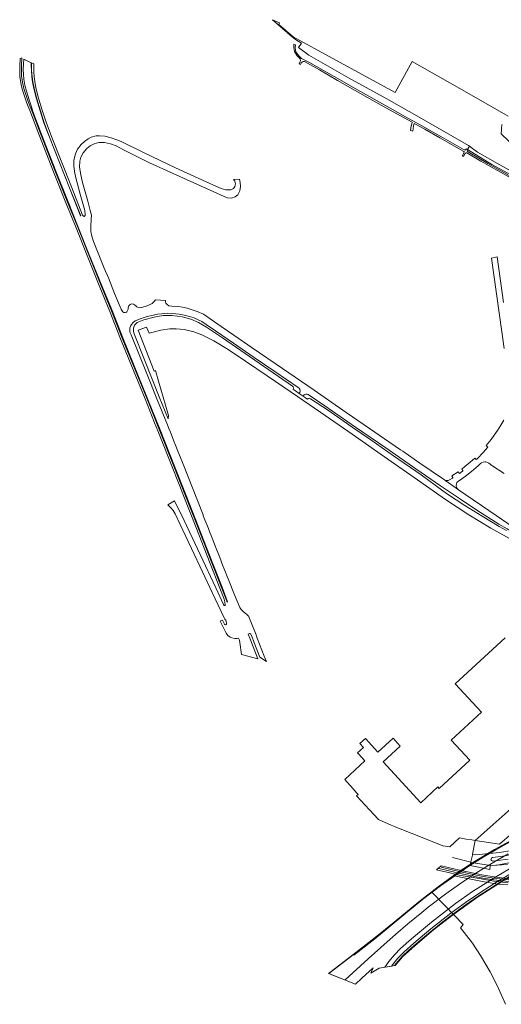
# Model space of a CAD drawing. Extents: x 176032 to 190000, y 318229 to 352878.
# Tile 1 of 184: x 176032 to 176456, y 318758 to 319623. Entities that reach past the tile are written whole.
import ezdxf

# ---------------------------------------------------------------- set-up
doc = ezdxf.new("R2010")
doc.units = 0
for name, color, linetype, lineweight in [('af-b2-rasterhekwerk', 253, 'hekwerk', 18), ('bp-b5-grasland', 253, 'Continuous', 18), ('gr-b2-geleiderail', 253, 'geleiderail', 18), ('gw-bs-kruinlijn', 253, 'Continuous', 18), ('gw-bs-teenlijn', 253, 'Continuous', 18), ('kw-b7-brug', 253, 'Continuous', 18), ('og-b2-terreinafscheiding', 7, 'Continuous', 18), ('og-b5-grond_ingericht', 253, 'Continuous', 18), ('og-b5-spoor', 253, 'Continuous', 18), ('og-bs-spoor', 253, 'Continuous', 18), ('og-bs-terreinafscheiding', 7, 'Continuous', 18), ('vh-b5-verh_soort', 253, 'Continuous', 18), ('vh-b7-verh_soort', 253, 'Continuous', 18)]:
    doc.layers.add(name, color=color, linetype=linetype, lineweight=lineweight)
doc.layers.add('viewports', color=7, linetype='Continuous')
doc.linetypes.add('geleiderail', pattern='A,2,-1,[175,RTW.shx,S=0.5,R=0,X=0,Y=0],-1', length=4)
doc.linetypes.add('hekwerk', pattern='A,7,-1.5,[1,RTW.shx,S=0.75,R=0,X=0,Y=0],-1.5', length=10)

# ---------------------------------------------------------------- blocks, each defined once
blk = doc.blocks.new('x-ref dtb totaal grijs')
at = {"layer": 'af-b2-rasterhekwerk'}
blk.add_polyline3d([(176464.234, 318870.806, 57.532), (176454.816, 318865.17, 57.593), (176445.382, 318859.188, 57.654), (176435.06, 318852.611, 57.711), (176423.777, 318844.776, 57.724), (176412.725, 318836.587, 57.719), (176403.999, 318829.973, 57.68), (176393.267, 318821.299, 57.65), (176382.661, 318812.535, 57.48), (176374.406, 318805.382, 57.353), (176368.464, 318799.624, 57.205), (176363.061, 318793.446, 56.939), (176361.584, 318791.641, 56.837)], dxfattribs=at)
at = {"layer": 'bp-b5-grasland'}
for points in [[(176456.037, 319530.422, 45.633), (176455.317, 319522.247, 45.55), (176462.441, 319515.426, 45.502)], [(176485.783, 319477.521, 45.65), (176454.246, 319494.939, 45.672), (176434.594, 319506.203, 45.886), (176430.083, 319509.259, 45.977), (176427.653, 319511.481, 46.025), (176426.693, 319512.076, 46.021), (176385.382, 319535.877, 45.92), (176354.999, 319553.132, 46.095), (176321.07, 319571.523, 46.09), (176286.366, 319591.306, 45.916), (176277.267, 319598.123, 46.182), (176279.831, 319602.026, 45.96), (176275.577, 319604.468, 46.003), (176271.948, 319607.238, 46.012), (176254.326, 319622.526, 46.038), (176260.416, 319619.849, 45.975), (176259.993, 319618.445, 46.025), (176272.497, 319607.504, 45.92), (176306.886, 319588.701, 45.724), (176362.269, 319558.433, 45.803), (176377.088, 319585.658, 45.428), (176418.978, 319562.145, 45.454), (176461.606, 319537.827, 45.458)], [(176468.04, 319163.764, 44), (176446.394, 319175.744, 44), (176427.085, 319187.562, 44), (176406.436, 319201.164, 44), (176378.8, 319220.39, 44), (176355.839, 319236.45, 44), (176324.336, 319258.403, 44), (176296.77, 319277.555, 44), (176270.835, 319295.343, 44), (176249.798, 319309.732, 44), (176230.526, 319322.599, 44), (176215.337, 319332.726, 44), (176202.848, 319340.292, 44), (176192.223, 319345.728, 44), (176185.27, 319348.33, 44), (176176.599, 319350.332, 44), (176169.734, 319351.025, 44), (176164.051, 319350.954, 44), (176156.228, 319349.85, 44), (176149.359, 319348.009, 44), (176145.969, 319347.03, 44), (176143.677, 319352.517, 46.495), (176136.342, 319349.68, 47.909), (176150.272, 319313.861, 47.408), (176151.54, 319314.38, 46.817), (176154.301, 319305.061, 47.308), (176160.289, 319283.977, 48.496), (176162.821, 319274.728, 48.962), (176162.692, 319271.979, 49.397), (176154.806, 319291.249, 49.658), (176141.839, 319323.877, 49.959), (176132.833, 319346.692, 50.024), (176132.158, 319348.637, 49.989), (176132.057, 319351.666, 49.867), (176133.142, 319354.131, 49.789), (176135.372, 319356.474, 49.576), (176141.25, 319358.844, 49.432), (176150.216, 319361.277, 49.019), (176158.398, 319362.563, 48.736), (176166.191, 319362.668, 48.614), (176175.07, 319361.405, 48.309), (176182.681, 319359.464, 48.196), (176189.31, 319356.676, 47.97), (176196.243, 319352.474, 47.704), (176210.352, 319342.956, 46.817), (176242.657, 319320.943, 46.268), (176272.068, 319300.534, 46.277), (176272.577, 319300.043, 46.277), (176272.969, 319298.862, 46.26), (176272.68, 319297.807, 46.29), (176273.132, 319297.498, 46.284), (176274.653, 319296.458, 46.262), (176277.937, 319294.212, 46.215), (176281.39, 319291.85, 46.268), (176283.017, 319290.737, 46.289), (176284.646, 319289.623, 46.31), (176285.151, 319289.278, 46.316), (176285.598, 319289.793, 46.294), (176286.48, 319290.083, 46.294), (176287.88, 319289.415, 46.26), (176303.54, 319279.088, 46.264), (176324.291, 319264.564, 46.246), (176340.926, 319253.42, 46.281), (176360.778, 319239.451, 46.246), (176385.109, 319222.639, 46.329), (176404.024, 319208.743, 46.46), (176408.342, 319205.628, 45.968), (176423.334, 319195.916, 45.881), (176438.67, 319186.287, 45.794), (176453.625, 319177.323, 45.724), (176460.173, 319173.906, 45.689)], [(176464.738, 318892.704, 48.447), (176454.001, 318891.096, 48.455), (176433.219, 318888.984, 48.471), (176430.12, 318889.385, 48.459), (176432.531, 318901.528, 48.725), (176454.03, 318898.163, 48.709), (176464.9, 318907.61, 48.575)], [(176461.015, 318880.431, 48.488), (176445.846, 318879.486, 48.514), (176445.319, 318876.101, 48.433), (176427.992, 318879.664, 48.122), (176428.647, 318882.409, 48.489), (176429.024, 318882.105, 48.448), (176445.872, 318879.574, 48.514), (176452.012, 318879.988, 48.507), (176469.471, 318883.249, 48.461)]]:
    blk.add_polyline3d(points, dxfattribs=at)
for points in [[(176425.763, 319508.434, 47.428), (176447.286, 319495.242, 47.263), (176471.534, 319482.26, 47.101), (176493.585, 319469.959, 47.154), (176524.645, 319452.913, 47.189), (176549.648, 319438.27, 47.206), (176571.834, 319425.627, 47.11), (176581.221, 319420.388, 47.058), (176588.565, 319416.114, 47.104), (176586.216, 319414.275, 47.253), (176564.717, 319427.641, 47.189), (176537.62, 319443.548, 47.18), (176507.844, 319460.21, 47.106), (176476.405, 319477.897, 47.114), (176443.553, 319496.193, 47.245), (176426.303, 319506.327, 47.467), (176425.61, 319507.454, 47.463)], [(176427.653, 319511.481, 46.025), (176430.083, 319509.259, 45.977), (176434.594, 319506.203, 45.886), (176454.246, 319494.939, 45.672), (176485.783, 319477.521, 45.65), (176512.689, 319462.74, 45.694), (176543.523, 319444.733, 45.681), (176572.524, 319428.029, 45.759), (176588.012, 319419.043, 45.738), (176588.565, 319416.114, 47.104), (176581.221, 319420.388, 47.058), (176571.834, 319425.627, 47.11), (176549.648, 319438.27, 47.206), (176524.645, 319452.913, 47.189), (176493.585, 319469.959, 47.154), (176471.534, 319482.26, 47.101), (176447.286, 319495.242, 47.263), (176425.763, 319508.434, 47.428)]]:
    blk.add_polyline3d(points, close=True, dxfattribs=at)
at = {"layer": 'gr-b2-geleiderail'}
for points in [[(176318.293, 318778.992, 58.117), (176338.385, 318797.557, 58.193), (176355.141, 318812.437, 58.475), (176362.496, 318818.818, 58.665), (176373.384, 318828.18, 58.756), (176385.76, 318838.404, 58.765), (176391.323, 318842.875, 58.794), (176406.867, 318854.689, 58.913), (176418.633, 318863.074, 59.161), (176433.195, 318872.944, 58.875), (176448.939, 318882.555, 58.775), (176461.557, 318889.916, 58.765)], [(176463.34, 318900.361, 59.205), (176450.691, 318893.335, 59.236), (176439.522, 318886.796, 59.236), (176427.769, 318879.429, 59.245), (176414.626, 318870.567, 59.279), (176402.067, 318861.646, 59.319), (176386.243, 318849.61, 59.336), (176371.552, 318837.668, 59.21), (176356, 318824.655, 58.966), (176344.195, 318814.995, 58.556), (176329.737, 318803.77, 58.09), (176325.977, 318800.827, 58.064)], [(176471.103, 318881.513, 58.626), (176451.155, 318869.973, 58.95), (176430.091, 318856.595, 58.864), (176415.362, 318846.171, 58.888), (176394.135, 318829.797, 58.978), (176376.466, 318815.116, 58.945), (176366.794, 318806.528, 58.621), (176361.542, 318801.187, 58.378), (176356.497, 318795.365, 58.321), (176352.979, 318790.116, 58.297)]]:
    blk.add_polyline3d(points, dxfattribs=at)
at = {"layer": 'gw-bs-kruinlijn'}
blk.add_polyline3d([(176425.763, 319508.434, 47.428), (176447.286, 319495.242, 47.263), (176471.534, 319482.26, 47.101), (176493.585, 319469.959, 47.154), (176524.645, 319452.913, 47.189), (176549.648, 319438.27, 47.206), (176571.834, 319425.627, 47.11), (176581.221, 319420.388, 47.058), (176588.565, 319416.114, 47.104)], dxfattribs=at)
at = {"layer": 'gw-bs-teenlijn'}
blk.add_polyline3d([(176588.012, 319419.043, 45.738), (176572.524, 319428.029, 45.759), (176543.523, 319444.733, 45.681), (176512.689, 319462.74, 45.694), (176485.783, 319477.521, 45.65), (176454.246, 319494.939, 45.672), (176434.594, 319506.203, 45.886), (176430.083, 319509.259, 45.977), (176427.653, 319511.481, 46.025)], dxfattribs=at)
at = {"layer": 'kw-b7-brug'}
blk.add_polyline3d([(176457.007, 318866.004, 57.541), (176434.651, 318851.699, 57.606), (176412.706, 318836.021, 57.676), (176395.859, 318822.913, 57.645), (176379.652, 318809.415, 57.353), (176368.693, 318799.319, 57.053), (176362.167, 318791.694, 56.747), (176348.262, 318789.23, 56.99), (176340.75, 318784.984, 56.774), (176342.588, 318789.332, 56.837), (176332.905, 318780.509, 56.603), (176327.265, 318775.349, 56.466), (176303.741, 318784.76, 56.579), (176304.843, 318785.61, 56.607), (176325.06, 318801.006, 57.24), (176344.658, 318816.208, 57.506), (176361.2, 318829.916, 57.959), (176382.96, 318847.669, 58.133), (176399.871, 318860.884, 58.39), (176417.687, 318873.551, 58.486), (176432.611, 318883.249, 58.438), (176449.669, 318893.616, 58.334), (176470.114, 318904.711, 58.334)], dxfattribs=at)
at = {"layer": 'og-b2-terreinafscheiding'}
for points in [[(176325.169, 318801.027, 57.24), (176344.689, 318816.169, 57.506), (176361.232, 318829.877, 57.959), (176382.991, 318847.63, 58.133), (176399.901, 318860.844, 58.39), (176417.715, 318873.51, 58.486), (176432.638, 318883.207, 58.438), (176449.694, 318893.573, 58.334), (176470.137, 318904.667, 58.334), (176488.112, 318913.654, 58.203), (176507.957, 318922.463, 58.09), (176525.936, 318929.604, 58.094), (176544.051, 318936.094, 58.042), (176563.05, 318941.904, 58.038), (176580.521, 318946.825, 57.937), (176603.254, 318951.997, 57.911), (176619.919, 318955.23, 57.876), (176633.435, 318957.357, 57.789), (176654.614, 318960.153, 57.763), (176678.223, 318962.469, 57.667), (176707.202, 318964.505, 57.589), (176716.048, 318965.005, 57.256)], [(176465.531, 318873.407, 57.58), (176452.129, 318865.529, 57.624), (176437.513, 318856.255, 57.68), (176423.916, 318846.967, 57.741), (176411.028, 318837.587, 57.754), (176393.485, 318823.791, 57.584), (176378.693, 318811.468, 57.406), (176370.038, 318803.774, 57.223), (176364.572, 318798.134, 57.083), (176360.984, 318793.79, 56.931), (176358.961, 318791.176, 56.839)], [(176717.664, 318937.813, 56.802), (176694.183, 318936.341, 56.87), (176669.154, 318934.193, 56.922), (176645.784, 318931.442, 56.922), (176625.401, 318928.323, 57.061), (176602.686, 318923.889, 57.075), (176580.563, 318918.367, 57.075), (176559.234, 318912.079, 57.114), (176540.904, 318905.884, 57.362), (176520.399, 318897.89, 57.388), (176501.04, 318889.394, 57.401), (176480.042, 318879.056, 57.471), (176456.981, 318866.047, 57.541), (176434.623, 318851.74, 57.606), (176412.676, 318836.061, 57.676), (176395.828, 318822.952, 57.645), (176379.619, 318809.453, 57.353), (176368.657, 318799.354, 57.053), (176362.14, 318791.74, 56.746)]]:
    blk.add_polyline3d(points, dxfattribs=at)
at = {"layer": 'og-b5-grond_ingericht'}
for points in [[(176466.908, 318931.994, 48.673), (176432.531, 318901.528, 48.725), (176429.617, 318901.962, 48.386), (176424.548, 318902.733, 48.329), (176424.491, 318902.743, 48.329), (176418.636, 318903.754, 48.307), (176410.121, 318895.824, 48.277), (176404.22, 318896.852, 48.325), (176387.51, 318903.503, 48.42), (176365.123, 318912.283, 48.32), (176363.807, 318912.843, 48.33), (176361.56, 318913.8, 48.347), (176358.725, 318915.007, 48.368), (176347.519, 318919.83, 48.442), (176339.726, 318928.356, 48.407), (176328.313, 318940.844, 48.355), (176329.61, 318941.973, 48.468), (176328.327, 318943.425, 48.438), (176325.6, 318946.587, 48.438), (176320.087, 318952.696, 48.429), (176317.832, 318955.071, 48.51), (176335.66, 318971.492, 48.4), (176329.884, 318977.763, 48.4), (176329.105, 318978.569, 48.298), (176334.306, 318983.279, 48.525), (176331.284, 318986.681, 48.521), (176336.012, 318991.217, 48.594), (176347.077, 318979.203, 48.3), (176360.326, 318991.405, 48.3), (176366.725, 318984.457, 48.3), (176351.566, 318970.494, 48.3), (176384.644, 318934.579, 48.3), (176399.799, 318948.538, 48.3), (176400.967, 318947.27, 48.3), (176427.864, 318972.042, 48.3), (176411.562, 318989.741, 48.3), (176438.072, 319014.158, 48.3), (176415.059, 319039.145, 48.3), (176458.908, 319079.53, 48.3)], [(176459.211, 318757.617, 48.484), (176452.112, 318773.444, 48.52), (176445.73, 318786.123, 48.256), (176437.217, 318800.548, 48.355), (176430.105, 318811.245, 48.217), (176419.729, 318824.757, 48.229), (176422.077, 318827.637, 48.454), (176420.221, 318829.503, 48.389), (176416.024, 318833.939, 48.364), (176415.064, 318835.008, 48.449), (176394.315, 318856.207, 48.38), (176414.038, 318870.5, 48.533), (176437.646, 318865.668, 48.603), (176452.386, 318863.197, 48.561), (176461.174, 318862.47, 48.687)]]:
    blk.add_polyline3d(points, dxfattribs=at)
at = {"layer": 'og-b5-spoor'}
blk.add_polyline3d([(176461.56, 318864.273, 48.907), (176448.912, 318865.814, 48.877), (176437.93, 318867.744, 48.868), (176418.566, 318871.173, 48.811), (176414.662, 318872.063, 48.753), (176410.133, 318873.096, 48.686), (176398.56, 318875.785, 48.777), (176402.631, 318879.312, 48.556), (176412.731, 318876.903, 48.717), (176419.903, 318875.153, 48.586), (176435.824, 318872.066, 48.656), (176438.292, 318871.493, 48.735), (176449.292, 318869.637, 48.789), (176462.003, 318867.919, 48.915)], dxfattribs=at)
at = {"layer": 'og-bs-spoor'}
for points in [[(176741.979, 318831.186, 51.567), (176716.833, 318839.235, 51.262), (176701.809, 318843.409, 51.135), (176689.324, 318846.557, 51.044), (176678.146, 318849.001, 50.9), (176662.654, 318851.891, 50.774), (176646.334, 318854.246, 50.634), (176632.821, 318855.851, 50.451), (176615.448, 318856.924, 50.325), (176588.953, 318858.393, 50.05), (176556.912, 318859.887, 49.763), (176527.061, 318861.379, 49.519), (176490.687, 318863.25, 49.222), (176459.603, 318865.847, 49.035), (176448.826, 318866.876, 48.789), (176437.786, 318868.739, 48.735), (176419.298, 318872.419, 48.586), (176412.067, 318874.183, 48.717), (176399.42, 318877.185, 48.708)], [(176402.501, 318878.042, 48.612), (176412.423, 318875.64, 48.717), (176419.622, 318873.883, 48.586), (176438.057, 318870.214, 48.735), (176449.076, 318868.355, 48.789), (176462.095, 318867.05, 48.935), (176484.791, 318864.965, 49.078), (176516.073, 318863.386, 49.418), (176548.859, 318861.79, 49.697), (176580.272, 318860.243, 49.994), (176600.648, 318859.279, 50.198), (176632.683, 318857.311, 50.486), (176651.71, 318855.048, 50.713), (176671.296, 318851.981, 50.869), (176684.964, 318849.065, 51.031), (176704.243, 318844.349, 51.192), (176724.24, 318838.527, 51.384), (176742.483, 318832.655, 51.597)]]:
    blk.add_polyline3d(points, dxfattribs=at)
at = {"layer": 'og-bs-terreinafscheiding'}
for points in [[(176586.216, 319414.275, 47.253), (176564.717, 319427.641, 47.189), (176537.62, 319443.548, 47.18), (176507.844, 319460.21, 47.106), (176476.405, 319477.897, 47.114), (176443.553, 319496.193, 47.245), (176426.303, 319506.327, 47.467), (176425.61, 319507.454, 47.463), (176425.763, 319508.434, 47.428)], [(176606.86, 319134.899, 45.772), (176589.426, 319136.72, 45.85), (176573.882, 319138.704, 45.894), (176558.342, 319141.282, 45.972), (176542.388, 319144.34, 45.951), (176527.112, 319147.791, 45.894), (176515.249, 319150.949, 45.929), (176502.441, 319155.106, 45.903), (176493.121, 319159.1, 45.842), (176479.017, 319165.816, 45.698), (176464.791, 319172.88, 45.689), (176464.185, 319173.198, 45.69), (176460.654, 319175.24, 45.685), (176453.238, 319179.322, 45.763), (176433.946, 319191.747, 45.859), (176418.797, 319201.948, 45.951), (176402.173, 319213.161, 46.133), (176380.513, 319228.039, 46.225)], [(176412.716, 318886.489, 48.485), (176428.647, 318882.409, 48.489), (176429.024, 318882.105, 48.448), (176445.872, 318879.574, 48.514), (176452.012, 318879.988, 48.507), (176469.471, 318883.249, 48.461), (176475.534, 318884.688, 48.448), (176486.341, 318888.223, 48.446), (176493.204, 318891.391, 48.449), (176503.314, 318896.658, 48.448), (176503.773, 318896.801, 48.445), (176516.108, 318903.433, 48.442), (176528.063, 318909.975, 48.435), (176535.238, 318913.719, 48.405), (176543.793, 318918.053, 48.404), (176547.547, 318919.642, 48.412), (176552.494, 318921.027, 48.415), (176558.038, 318921.427, 48.41), (176564.837, 318920.27, 48.366)], [(176466.954, 318889.406, 48.529), (176454.923, 318887.537, 48.536), (176447.743, 318886.493, 48.549), (176446.772, 318885.934, 48.563), (176446.433, 318884.821, 48.57), (176446.945, 318883.856, 48.552), (176448.106, 318883.476, 48.536), (176452.407, 318883.846, 48.54), (176461.571, 318885.144, 48.532)]]:
    blk.add_polyline3d(points, dxfattribs=at)
at = {"layer": 'vh-b5-verh_soort'}
for points in [[(176472.114, 319478.803, 47.162), (176452.123, 319489.951, 47.271), (176437.613, 319498.302, 47.38), (176425.15, 319505.547, 47.572), (176424.565, 319505.58, 47.585), (176423.815, 319505.063, 47.655), (176422.254, 319502.367, 47.835), (176421.266, 319502.973, 47.86), (176422.674, 319505.57, 47.633), (176422.925, 319506.414, 47.633), (176422.643, 319506.869, 47.603), (176401.516, 319518.869, 47.812), (176388.148, 319526.262, 47.89), (176378.771, 319531.463, 48.069), (176378.285, 319529.381, 48.23), (176377.721, 319524.746, 48.091), (176375.72, 319525.059, 48.056), (176376.294, 319529.393, 48.204), (176376.465, 319529.475, 48.261), (176376.468, 319529.61, 48.287), (176377.088, 319532.411, 48.078), (176357.156, 319543.456, 47.707), (176337.89, 319554.241, 47.72), (176311.622, 319569.226, 47.934), (176295.647, 319578.503, 47.995), (176282.54, 319585.795, 48.099), (176281.406, 319585.883, 48.178), (176279.703, 319584.514, 48.439), (176279.089, 319583.143, 48.671), (176277.878, 319583.846, 48.676), (176278.493, 319585.246, 48.579), (176278.939, 319586.389, 48.357), (176278.677, 319588.244, 48.086), (176276.091, 319590.921, 47.773), (176273.756, 319594.483, 47.398), (176273.177, 319598.111, 46.992), (176273.245, 319601.11, 46.23), (176274.515, 319600.339, 46.195), (176274.401, 319597.749, 46.875), (176274.939, 319594.369, 47.345), (176277.173, 319591.042, 47.677), (176279.905, 319588.431, 47.99), (176286.252, 319585.118, 47.934), (176308.639, 319572.533, 47.916), (176331.633, 319559.434, 47.69), (176351.028, 319548.504, 47.611), (176371.318, 319537.223, 47.895), (176383.483, 319530.516, 47.964), (176404.418, 319518.685, 47.746), (176422.855, 319508.198, 47.502), (176424.013, 319508.173, 47.481), (176424.803, 319509.029, 47.454), (176425.763, 319508.434, 47.428), (176425.61, 319507.454, 47.463), (176426.303, 319506.327, 47.467), (176443.553, 319496.193, 47.245), (176476.405, 319477.897, 47.114)], [(176460.654, 319175.24, 45.685), (176453.238, 319179.322, 45.763), (176433.946, 319191.747, 45.859), (176418.797, 319201.948, 45.951), (176402.173, 319213.161, 46.133), (176380.513, 319228.039, 46.225), (176353.957, 319246.304, 46.207), (176327.381, 319264.661, 46.151), (176300.389, 319283.203, 46.186), (176285.681, 319293.375, 46.281), (176284.728, 319293.707, 46.312), (176283.648, 319293.713, 46.312), (176282.763, 319293.379, 46.29), (176282.126, 319292.892, 46.303), (176281.39, 319291.85, 46.268), (176277.937, 319294.212, 46.215), (176278.347, 319294.959, 46.19), (176278.699, 319296.496, 46.194), (176278.481, 319297.838, 46.229), (176277.793, 319298.733, 46.255), (176276.976, 319299.348, 46.26), (176256.286, 319313.522, 46.355), (176238.4, 319325.801, 46.555), (176220.185, 319338.336, 46.873), (176204.394, 319349.222, 47.369), (176196.188, 319354.886, 47.639), (176192.316, 319357.273, 47.835), (176188.9, 319359.01, 47.926), (176185.43, 319360.501, 47.965), (176181.494, 319361.695, 48.018), (176176.633, 319362.896, 48.192), (176172.343, 319363.749, 48.296), (176166.592, 319364.389, 48.475), (176161.948, 319364.589, 48.562), (176156.833, 319364.26, 48.701), (176153.251, 319363.747, 48.731), (176149.887, 319363.097, 48.927), (176144.135, 319361.733, 49.197), (176138.959, 319360.001, 49.367), (176133.783, 319357.871, 49.58), (176131.842, 319356.517, 49.632), (176130.427, 319354.913, 49.684), (176129.538, 319353.423, 49.767), (176129.107, 319351.84, 49.832), (176128.868, 319349.993, 49.88), (176129.083, 319348.503, 49.937), (176129.361, 319347.394, 49.959), (176130.061, 319345.575, 49.928), (176143.516, 319312.386, 49.785), (176153.36, 319288.06, 49.606), (176162.002, 319266.567, 49.335), (176163.313, 319263.306, 49.294), (176164.589, 319260.133, 49.254), (176167.675, 319252.357, 49.169), (176169.085, 319248.802, 49.13), (176170.599, 319244.988, 49.088), (176175.117, 319233.599, 49.045), (176193.315, 319187.506, 48.666), (176193.535, 319186.777, 48.662), (176198.062, 319175.503, 48.566), (176199.419, 319172.017, 48.565), (176200.477, 319169.297, 48.563), (176203.403, 319161.779, 48.56), (176205.447, 319156.526, 48.558), (176206.22, 319154.54, 48.557), (176208.019, 319149.972, 48.556), (176210.813, 319142.88, 48.554), (176213.098, 319137.08, 48.553), (176214.037, 319134.761, 48.545), (176215.984, 319129.951, 48.529), (176221.05, 319117.439, 48.488), (176225.745, 319106.086, 48.488), (176226.688, 319104.457, 48.483), (176227.424, 319103.736, 48.462), (176228.929, 319102.444, 48.453), (176228.974, 319102.405, 48.453), (176231.549, 319100.28, 48.457), (176231.818, 319100.058, 48.457), (176233.117, 319098.959, 48.483), (176233.423, 319098.58, 48.47), (176233.676, 319098.118, 48.479), (176239.895, 319082.147, 48.539), (176240.39, 319080.877, 48.544), (176240.974, 319079.374, 48.542), (176247.135, 319063.521, 48.516), (176248.16, 319060.886, 48.511), (176248.996, 319058.734, 48.508), (176243.368, 319062.545, 48.521), (176238.071, 319076.118, 48.531), (176236.432, 319080.006, 48.527), (176235.261, 319082.862, 48.531), (176234.946, 319083.112, 48.553), (176234.513, 319083.253, 48.553), (176234.189, 319083.208, 48.553), (176233.018, 319082.774, 48.549), (176234.457, 319079.161, 48.549), (176235.954, 319075.308, 48.544), (176241.344, 319061.236, 48.499), (176227.127, 319064.889, 48.455), (176225.657, 319075.581, 48.47), (176225.373, 319077.5, 48.492), (176224.588, 319079.367, 48.457), (176223.049, 319079.087, 48.427), (176221.301, 319079.024, 48.435), (176218.679, 319079.522, 48.435), (176217.145, 319080.252, 48.361), (176215.161, 319081.722, 48.353), (176213.67, 319083.5, 48.344), (176211.858, 319087.096, 48.34), (176208.503, 319094.097, 48.205), (176208.44, 319094.236, 48.201), (176210.314, 319095.09, 48.153), (176212.061, 319091.626, 48.375), (176212.278, 319091.347, 48.375), (176212.651, 319091.094, 48.375), (176213.101, 319090.995, 48.375), (176213.499, 319091.188, 48.375), (176213.826, 319091.571, 48.375), (176213.946, 319092.177, 48.375), (176213.718, 319094.047, 48.344), (176213.524, 319094.61, 48.348), (176213.291, 319095.091, 48.348), (176212.573, 319096.012, 48.314), (176212.026, 319097.163, 48.231), (176201.332, 319119.277, 47.456), (176192.876, 319137.379, 47.008), (176183.217, 319157.957, 46.412), (176173.092, 319179.087, 45.85), (176168.669, 319188.409, 45.668), (176167.083, 319191.263, 45.637), (176165.009, 319193.748, 45.541), (176164.797, 319193.961, 45.541), (176162.489, 319196.277, 45.385), (176168.348, 319199.875, 45.402), (176176.582, 319182.542, 45.768), (176190.668, 319152.802, 46.512), (176204.587, 319123.418, 47.426), (176211.384, 319108.901, 48.07), (176211.936, 319107.991, 48.131), (176212.187, 319107.888, 48.174), (176212.521, 319107.942, 48.174), (176212.709, 319108.158, 48.174), (176212.698, 319108.311, 48.174), (176212.469, 319111.083, 48.34), (176212.16, 319112.395, 48.34), (176211.808, 319113.529, 48.34), (176208.03, 319123.246, 48.44), (176199.632, 319144.741, 48.483), (176186.939, 319176.991, 48.483), (176176.404, 319203.756, 48.631), (176172.477, 319213.788, 48.732), (176171.675, 319215.836, 48.753), (176166.274, 319229.633, 48.892), (176155.388, 319256.917, 49.179), (176153.563, 319261.492, 49.227), (176150.784, 319268.414, 49.315), (176142.308, 319289.529, 49.584), (176130.141, 319319.276, 49.771), (176120.843, 319342.237, 49.876), (176111.371, 319366.172, 49.845), (176102.577, 319387.474, 49.719), (176091.367, 319415.291, 49.571), (176081.697, 319439.637, 49.567), (176072.797, 319461.785, 49.489), (176061.867, 319488.741, 49.406), (176048.983, 319521.892, 49.393), (176041.709, 319541.241, 49.419), (176038.513, 319549.33, 49.441), (176035.949, 319556.11, 49.436), (176034.23, 319561.472, 49.467), (176033.074, 319566.924, 49.462), (176032.343, 319572.499, 49.428), (176032.127, 319577.101, 49.449), (176032.322, 319581.782, 49.449), (176032.61, 319588.311, 49.375), (176034.099, 319588.897, 49.375), (176033.811, 319582.368, 49.449), (176033.616, 319577.687, 49.449), (176033.832, 319573.085, 49.428), (176034.563, 319567.51, 49.462), (176035.719, 319562.058, 49.467), (176037.438, 319556.696, 49.436), (176040.002, 319549.916, 49.441), (176043.198, 319541.828, 49.419), (176050.472, 319522.478, 49.393), (176063.356, 319489.327, 49.406), (176074.286, 319462.371, 49.489), (176083.186, 319440.223, 49.567), (176092.856, 319415.877, 49.571), (176104.066, 319388.06, 49.719), (176112.86, 319366.758, 49.845), (176122.332, 319342.823, 49.876), (176131.63, 319319.862, 49.771), (176143.797, 319290.115, 49.584), (176155.052, 319262.078, 49.227), (176167.763, 319230.219, 48.892), (176177.893, 319204.342, 48.631), (176188.428, 319177.577, 48.483), (176201.121, 319145.327, 48.483), (176209.519, 319123.832, 48.44), (176213.297, 319114.115, 48.34), (176214.434, 319111.01, 48.457), (176214.779, 319111.152, 48.475), (176213.761, 319114.3, 48.34), (176209.983, 319124.017, 48.44), (176201.585, 319145.512, 48.483), (176188.892, 319177.762, 48.483), (176178.357, 319204.527, 48.631), (176168.227, 319230.404, 48.892), (176155.516, 319262.263, 49.227), (176144.261, 319290.3, 49.584), (176132.094, 319320.047, 49.771), (176122.796, 319343.008, 49.876), (176113.324, 319366.943, 49.845), (176104.53, 319388.245, 49.719), (176093.32, 319416.062, 49.571), (176083.65, 319440.408, 49.567), (176074.75, 319462.556, 49.489), (176063.82, 319489.512, 49.406), (176050.936, 319522.663, 49.393), (176043.662, 319542.012, 49.419), (176042.392, 319546, 49.597), (176040.329, 319552.259, 49.654), (176037.978, 319559.853, 49.645), (176036.619, 319565.087, 49.671), (176035.795, 319570.139, 49.637), (176035.376, 319574.493, 49.615), (176035.241, 319578.814, 49.515), (176035.456, 319583.869, 49.454), (176035.727, 319587.716, 49.397), (176042.294, 319584.553, 49.312), (176042.313, 319582.24, 49.391), (176042.396, 319578.104, 49.409), (176042.828, 319572.217, 49.299), (176043.33, 319567.804, 49.321), (176044.487, 319562.208, 49.351), (176046.861, 319552.943, 49.417), (176050.067, 319542.376, 49.421), (176053.486, 319531.843, 49.325), (176058.247, 319519.21, 49.391), (176075.779, 319474.86, 49.525), (176085.56, 319450.206, 49.578), (176085.792, 319450.298, 49.578), (176076.012, 319474.952, 49.525), (176058.48, 319519.3, 49.391), (176053.722, 319531.926, 49.325), (176050.305, 319542.451, 49.421), (176047.102, 319553.011, 49.417), (176044.731, 319562.264, 49.351), (176043.577, 319567.843, 49.32), (176043.076, 319572.245, 49.298), (176042.63, 319578.115, 49.315), (176042.547, 319582.242, 49.297), (176042.528, 319584.552, 49.219), (176044.693, 319583.679, 49.132), (176044.58, 319581.113, 49.21), (176044.493, 319576.722, 49.254), (176044.815, 319572.443, 49.297), (176045.307, 319568.12, 49.319), (176046.436, 319562.659, 49.349), (176048.788, 319553.482, 49.415), (176051.975, 319542.975, 49.419), (176055.374, 319532.505, 49.323), (176060.113, 319519.93, 49.389), (176077.639, 319475.596, 49.523), (176087.419, 319450.943, 49.576), (176088.114, 319449.923, 49.558), (176088.768, 319449.791, 49.515), (176089.238, 319450.039, 49.467), (176089.659, 319450.569, 49.389), (176089.804, 319451.499, 49.284), (176089.409, 319454.822, 49.066), (176085.266, 319469.349, 48.536), (176081.397, 319483.675, 48.052), (176080.195, 319489.218, 48.005), (176079.672, 319494.244, 47.922), (176079.779, 319499.02, 47.844), (176081.108, 319504.59, 47.757), (176083.017, 319508.707, 47.687), (176086.24, 319512.852, 47.635), (176089.031, 319515.394, 47.656), (176092.282, 319517.748, 47.539), (176095.11, 319519.315, 47.548), (176099.283, 319520.422, 47.469), (176102.42, 319520.56, 47.448), (176106.866, 319520.174, 47.4), (176112.441, 319518.86, 47.4), (176117.499, 319517.026, 47.369), (176121.226, 319515.414, 47.313), (176141.026, 319505.881, 46.708), (176169.226, 319492.259, 45.968), (176199.161, 319478.61, 45.063), (176209.169, 319474.27, 44.767), (176213.249, 319472.962, 44.571), (176217.698, 319473.167, 44.345), (176220.003, 319474.156, 44.027), (176221.305, 319476.088, 43.722), (176221.717, 319478.338, 43.47), (176221.294, 319480.824, 43.135), (176220.22, 319482.207, 42.913), (176225.279, 319482.463, 43.165), (176226.051, 319479.49, 43.57), (176226.286, 319476.04, 43.77), (176225.659, 319472.131, 43.988), (176223.787, 319468.799, 44.158), (176221.596, 319466.877, 44.323), (176218.416, 319465.697, 44.454), (176214.5, 319466.136, 44.519), (176196.925, 319473.948, 45.002), (176167.18, 319487.362, 45.798), (176146.204, 319496.83, 46.364), (176123.294, 319508.271, 47.047), (176117.065, 319511.62, 47.208), (176112.014, 319513.504, 47.23), (176106.829, 319514.661, 47.278), (176101.737, 319514.63, 47.313), (176097.515, 319513.605, 47.339), (176094.109, 319511.82, 47.387), (176091.094, 319509.296, 47.439), (176087.99, 319505.632, 47.439), (176085.982, 319501.867, 47.452), (176085.102, 319498.235, 47.474), (176084.823, 319493.014, 47.635), (176085.798, 319486.23, 47.896), (176087.412, 319479.378, 48.17), (176092.054, 319463.189, 48.784), (176094.208, 319454.982, 49.055), (176095.343, 319450.873, 49.337), (176094.845, 319446.883, 49.467), (176094.567, 319441.02, 49.619), (176094.821, 319436.467, 49.673), (176095.636, 319432.395, 49.717), (176097.015, 319427.702, 49.619), (176106.402, 319404.378, 49.765), (176110.099, 319395.691, 49.839), (176115.558, 319382.001, 49.845), (176121.356, 319368.138, 49.915), (176122.075, 319366.919, 49.937), (176122.845, 319365.917, 49.91), (176123.643, 319365.45, 49.904), (176124.906, 319365.416, 49.839), (176125.91, 319365.69, 49.792), (176126.367, 319365.955, 49.733), (176126.716, 319366.386, 49.73), (176127.006, 319367.028, 49.676), (176127.38, 319368.239, 49.682), (176127.513, 319369.546, 49.595), (176128.046, 319371.035, 49.502), (176128.572, 319371.776, 49.459), (176129.233, 319372.475, 49.448), (176130.305, 319372.905, 49.443), (176132.124, 319372.648, 49.464), (176133.165, 319372.179, 49.464), (176133.96, 319371.347, 49.475), (176135.142, 319370.197, 49.464), (176136.449, 319369.653, 49.486), (176137.614, 319369.547, 49.464), (176139.217, 319369.583, 49.448), (176142.479, 319370.482, 49.274), (176146.327, 319371.935, 49.139), (176148.499, 319373.327, 49.008), (176150.381, 319374.989, 48.889), (176151.606, 319376.437, 48.829), (176160.249, 319375.935, 48.612), (176160.408, 319374.574, 48.682), (176160.692, 319373.576, 48.721), (176161.897, 319372.231, 48.682), (176163.371, 319371.297, 48.677), (176165.893, 319370.744, 48.644), (176171.477, 319370.459, 48.547), (176175.383, 319369.872, 48.368), (176179.214, 319369.139, 48.335), (176181.977, 319368.341, 48.259), (176188.08, 319366.085, 48.118), (176193.772, 319363.978, 47.857), (176209.232, 319353.072, 47.387), (176220.416, 319345.46, 47.095), (176236.525, 319334.411, 46.734), (176263.056, 319316.132, 46.429), (176290.999, 319297.041, 46.26), (176319.211, 319277.531, 46.277), (176334.846, 319266.698, 46.268), (176366.884, 319244.674, 46.307), (176368.968, 319243.422, 46.307), (176384.006, 319232.94, 46.242), (176403.751, 319219.449, 46.216), (176404.662, 319218.807, 46.212), (176417.906, 319209.669, 46.099), (176451.057, 319186.862, 45.911), (176465.869, 319176.776, 45.811)], [(176457.94, 319333.58, 46.669), (176446.827, 319413.128, 46.917), (176451.82, 319414.224, 47.043), (176457.37, 319374.097, 46.882)], [(176457.924, 319223.833, 46.486), (176447.314, 319231.036, 46.513), (176444.407, 319233.01, 46.521), (176443.281, 319233.609, 46.521), (176442.045, 319233.995, 46.521), (176440.947, 319234.05, 46.521), (176439.591, 319233.858, 46.49), (176438.138, 319233.298, 46.49), (176437.228, 319232.682, 46.477), (176435.757, 319231.31, 46.434), (176432.719, 319228.607, 46.408), (176432.09, 319228.048, 46.403), (176431.403, 319227.452, 46.384), (176429.357, 319225.68, 46.329), (176425.075, 319222.312, 46.303), (176420.887, 319219.318, 46.286), (176417.831, 319217.19, 46.238), (176417.142, 319216.634, 46.229), (176416.556, 319215.876, 46.22), (176416.055, 319214.728, 46.194), (176415.776, 319213.475, 46.172), (176416.094, 319211.704, 46.164), (176416.896, 319210.523, 46.112), (176417.906, 319209.669, 46.099), (176404.662, 319218.807, 46.212), (176405.832, 319218.18, 46.212), (176407.209, 319217.767, 46.216), (176408.725, 319217.764, 46.229), (176409.986, 319218.252, 46.268), (176412.575, 319219.78, 46.303), (176412.785, 319219.979, 46.325), (176412.844, 319220.322, 46.329), (176411.922, 319221.799, 46.355), (176417.486, 319225.461, 46.407), (176418.508, 319224.053, 46.377), (176418.689, 319223.967, 46.377), (176418.905, 319224.03, 46.373), (176421.428, 319225.888, 46.412), (176421.598, 319226.143, 46.412), (176421.589, 319226.496, 46.412), (176420.683, 319227.768, 46.412), (176423.508, 319229.977, 46.442), (176428.04, 319233.79, 46.534), (176432.142, 319237.486, 46.577), (176433.206, 319236.494, 46.538), (176433.478, 319236.32, 46.529), (176433.872, 319236.421, 46.521), (176434.652, 319237.106, 46.521), (176439.635, 319242.231, 46.512), (176443.477, 319246.657, 46.555), (176443.602, 319246.901, 46.56), (176443.48, 319247.384, 46.56), (176442.317, 319248.349, 46.595), (176446.643, 319253.697, 46.582), (176449.367, 319257.446, 46.577), (176452.275, 319261.613, 46.59), (176455.2, 319266.273, 46.625), (176457.673, 319270.646, 46.651)], [(176469.471, 318883.249, 48.461), (176452.012, 318879.988, 48.507), (176445.872, 318879.574, 48.514), (176429.024, 318882.105, 48.448), (176428.647, 318882.409, 48.489), (176428.736, 318882.764, 48.503), (176430.064, 318888.602, 48.512), (176430.12, 318889.385, 48.459), (176433.219, 318888.984, 48.471), (176454.001, 318891.096, 48.455), (176464.738, 318892.704, 48.447)], [(176466.954, 318889.406, 48.529), (176454.923, 318887.537, 48.536), (176447.743, 318886.493, 48.549), (176446.772, 318885.934, 48.563), (176446.433, 318884.821, 48.57), (176446.945, 318883.856, 48.552), (176448.106, 318883.476, 48.536), (176452.407, 318883.846, 48.54), (176461.571, 318885.144, 48.532)], [(176461.571, 318885.144, 48.532), (176452.407, 318883.846, 48.54), (176448.106, 318883.476, 48.536), (176446.945, 318883.856, 48.552), (176446.433, 318884.821, 48.57), (176446.772, 318885.934, 48.563), (176447.743, 318886.493, 48.549), (176454.923, 318887.537, 48.536), (176466.954, 318889.406, 48.529)]]:
    blk.add_polyline3d(points, dxfattribs=at)
at = {"layer": 'vh-b7-verh_soort'}
blk.add_polyline3d([(176456.981, 318866.047, 57.541), (176434.623, 318851.74, 57.606), (176412.676, 318836.061, 57.676), (176395.828, 318822.952, 57.645), (176379.619, 318809.453, 57.353), (176368.657, 318799.354, 57.053), (176362.14, 318791.74, 56.746), (176361.584, 318791.641, 56.837), (176358.961, 318791.176, 56.839), (176348.245, 318789.277, 56.997), (176340.853, 318785.099, 56.776), (176342.723, 318789.523, 56.84), (176332.872, 318780.546, 56.602), (176327.254, 318775.407, 56.466), (176303.98, 318784.718, 56.693), (176325.169, 318801.027, 57.24), (176344.689, 318816.169, 57.506), (176361.232, 318829.877, 57.959), (176382.991, 318847.63, 58.133), (176399.901, 318860.844, 58.39), (176417.715, 318873.51, 58.486), (176432.638, 318883.207, 58.438), (176449.694, 318893.573, 58.334), (176470.137, 318904.667, 58.334)], dxfattribs=at)

msp = doc.modelspace()

# ---------------------------------------------------------------- block references
at = {"layer": 'viewports'}
msp.add_blockref('x-ref dtb totaal grijs', (0, 0), dxfattribs=at)

doc.saveas('drawing.dxf')
